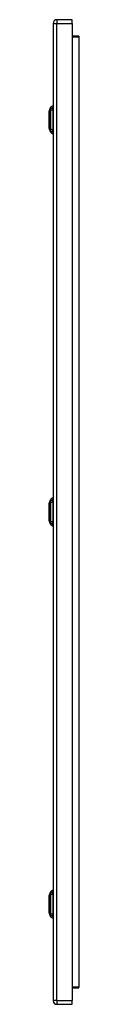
# Model space of a CAD drawing. Header units: inches. Extents: x 26 to 246, y 19 to 161.
# Tile 9 of 12: x 175.67 to 176.93, y 70.11 to 111.91. Entities that reach past the tile are written whole.
import ezdxf

# ---------------------------------------------------------------- set-up
doc = ezdxf.new("R2010")
doc.units = ezdxf.units.IN
doc.header["$MEASUREMENT"] = 0
doc.layers.add('Visible Edges(ANSI)', color=7, linetype='Continuous', lineweight=25)
doc.layers.add('Visible Tangent Edges(ANSI)', color=7, linetype='Continuous', lineweight=25)

msp = doc.modelspace()

# ---------------------------------------------------------------- linework, layer by layer
at = {"layer": 'Visible Edges(ANSI)'}
for p, q in [((175.839, 111.752), (175.839, 70.271)), ((176.639, 111.913), (176, 111.913)), ((176.639, 111.752), (176.639, 111.913)), ((176.639, 111.752), (176.639, 70.271)), ((176.928, 111.214), (176.639, 111.214)), ((175.669, 108.02), (175.731, 108.18)), ((175.823, 108.254), (175.823, 108.186)), ((175.823, 108.075), (175.823, 108.186)), ((175.823, 108.075), (175.823, 107.252)), ((175.731, 107.147), (175.669, 107.307)), ((175.823, 107.141), (175.823, 107.252)), ((175.823, 107.141), (175.823, 107.073)), ((175.823, 91.603), (175.823, 91.535)), ((175.669, 91.369), (175.731, 91.529)), ((175.823, 91.424), (175.823, 91.535)), ((175.823, 91.424), (175.823, 90.601)), ((175.731, 90.496), (175.669, 90.656)), ((175.823, 90.49), (175.823, 90.601)), ((175.823, 90.49), (175.823, 90.422)), ((175.669, 74.717), (175.731, 74.877)), ((175.823, 74.951), (175.823, 74.883)), ((175.823, 74.772), (175.823, 74.883)), ((175.823, 74.772), (175.823, 73.949)), ((175.731, 73.844), (175.669, 74.004)), ((175.823, 73.838), (175.823, 73.949)), ((175.823, 73.838), (175.823, 73.77)), ((176.639, 70.81), (176.928, 70.81)), ((176.639, 70.11), (176.639, 70.271)), ((176, 70.11), (176.639, 70.11))]:
    msp.add_line(p, q, dxfattribs=at)
at = {"layer": 'Visible Edges(ANSI)', "flags": 128}
for points in [[(175.669, 108.019), (175.669, 108.018), (175.669, 108.017), (175.669, 108.015), (175.669, 108.012), (175.669, 108.008), (175.669, 108.003), (175.669, 107.998), (175.669, 107.992), (175.669, 107.984), (175.669, 107.977), (175.668, 107.968), (175.668, 107.959), (175.668, 107.949), (175.668, 107.938), (175.668, 107.927), (175.668, 107.915), (175.668, 107.902), (175.668, 107.889), (175.668, 107.875), (175.668, 107.861), (175.668, 107.846), (175.669, 107.831), (175.669, 107.815), (175.669, 107.799), (175.669, 107.783), (175.669, 107.767), (175.669, 107.75), (175.669, 107.733), (175.669, 107.716), (175.669, 107.698), (175.669, 107.681), (175.669, 107.664), (175.669, 107.646), (175.669, 107.629), (175.669, 107.612), (175.669, 107.594), (175.669, 107.577), (175.669, 107.56), (175.669, 107.544), (175.669, 107.528), (175.669, 107.512), (175.669, 107.496), (175.668, 107.481), (175.668, 107.466), (175.668, 107.452), (175.668, 107.438), (175.668, 107.425), (175.668, 107.412), (175.668, 107.4), (175.668, 107.389), (175.668, 107.378), (175.668, 107.368), (175.668, 107.359), (175.669, 107.35), (175.669, 107.342), (175.669, 107.335), (175.669, 107.329), (175.669, 107.324), (175.669, 107.319), (175.669, 107.315), (175.669, 107.312), (175.669, 107.31), (175.669, 107.309), (175.669, 107.308)], [(175.669, 91.368), (175.669, 91.367), (175.669, 91.366), (175.669, 91.364), (175.669, 91.361), (175.669, 91.357), (175.669, 91.352), (175.669, 91.347), (175.669, 91.341), (175.669, 91.333), (175.669, 91.326), (175.668, 91.317), (175.668, 91.308), (175.668, 91.298), (175.668, 91.287), (175.668, 91.276), (175.668, 91.264), (175.668, 91.251), (175.668, 91.238), (175.668, 91.224), (175.668, 91.21), (175.668, 91.195), (175.669, 91.18), (175.669, 91.164), (175.669, 91.148), (175.669, 91.132), (175.669, 91.116), (175.669, 91.099), (175.669, 91.082), (175.669, 91.065), (175.669, 91.047), (175.669, 91.03), (175.669, 91.013), (175.669, 90.995), (175.669, 90.978), (175.669, 90.961), (175.669, 90.943), (175.669, 90.926), (175.669, 90.909), (175.669, 90.893), (175.669, 90.877), (175.669, 90.861), (175.669, 90.845), (175.668, 90.83), (175.668, 90.815), (175.668, 90.801), (175.668, 90.787), (175.668, 90.774), (175.668, 90.761), (175.668, 90.749), (175.668, 90.738), (175.668, 90.727), (175.668, 90.717), (175.668, 90.708), (175.669, 90.699), (175.669, 90.691), (175.669, 90.684), (175.669, 90.678), (175.669, 90.673), (175.669, 90.668), (175.669, 90.664), (175.669, 90.661), (175.669, 90.659), (175.669, 90.658), (175.669, 90.657)], [(175.669, 74.716), (175.669, 74.715), (175.669, 74.714), (175.669, 74.712), (175.669, 74.709), (175.669, 74.705), (175.669, 74.7), (175.669, 74.695), (175.669, 74.689), (175.669, 74.681), (175.669, 74.674), (175.668, 74.665), (175.668, 74.656), (175.668, 74.646), (175.668, 74.635), (175.668, 74.624), (175.668, 74.612), (175.668, 74.599), (175.668, 74.586), (175.668, 74.572), (175.668, 74.558), (175.668, 74.543), (175.669, 74.528), (175.669, 74.512), (175.669, 74.496), (175.669, 74.48), (175.669, 74.464), (175.669, 74.447), (175.669, 74.43), (175.669, 74.413), (175.669, 74.395), (175.669, 74.378), (175.669, 74.361), (175.669, 74.343), (175.669, 74.326), (175.669, 74.309), (175.669, 74.291), (175.669, 74.274), (175.669, 74.257), (175.669, 74.241), (175.669, 74.225), (175.669, 74.209), (175.669, 74.193), (175.668, 74.178), (175.668, 74.163), (175.668, 74.149), (175.668, 74.135), (175.668, 74.122), (175.668, 74.109), (175.668, 74.097), (175.668, 74.086), (175.668, 74.075), (175.668, 74.065), (175.668, 74.056), (175.669, 74.047), (175.669, 74.039), (175.669, 74.032), (175.669, 74.026), (175.669, 74.021), (175.669, 74.016), (175.669, 74.012), (175.669, 74.009), (175.669, 74.007), (175.669, 74.006), (175.669, 74.005)]]:
    msp.add_lwpolyline(points, dxfattribs=at)
at = {"layer": 'Visible Edges(ANSI)'}
for centre, radius, start, end in [((176, 111.752), 0.161, 90, 180), ((175.674, 108.018), 0.00492, 158.7495, 179.7912), ((175.841, 108.137), 0.118, 98.6009, 158.7495), ((175.816, 108.195), 0.0394, 53.1301, 78.463), ((175.674, 107.308), 0.00492, 180.2088, 201.2505), ((175.841, 107.19), 0.118, 201.2505, 261.3991), ((175.816, 107.132), 0.0394, 281.537, 306.8699), ((175.841, 91.486), 0.118, 98.6009, 158.7495), ((175.816, 91.544), 0.0394, 53.1301, 78.463), ((175.674, 91.367), 0.00492, 158.7495, 179.7912), ((175.674, 90.657), 0.00492, 180.2088, 201.2505), ((175.841, 90.539), 0.118, 201.2505, 261.3991), ((175.816, 90.481), 0.0394, 281.537, 306.8699), ((175.841, 74.834), 0.118, 98.6009, 158.7495), ((175.816, 74.892), 0.0394, 53.1301, 78.463), ((175.674, 74.715), 0.00492, 158.7495, 179.7912), ((175.674, 74.005), 0.00492, 180.2088, 201.2505), ((175.841, 73.887), 0.118, 201.2505, 261.3991), ((175.816, 73.829), 0.0394, 281.537, 306.8699), ((176, 70.271), 0.161, 180, 270)]:
    msp.add_arc(centre, radius, start, end, dxfattribs=at)
at = {"layer": 'Visible Tangent Edges(ANSI)'}
for p, q in [((175.839, 111.752), (176, 111.752)), ((176, 111.913), (176, 111.752)), ((176, 70.271), (176, 111.752)), ((176, 111.752), (176.639, 111.752)), ((176.928, 111.214), (176.928, 111.183)), ((176.639, 111.183), (176.928, 111.183)), ((176.928, 111.183), (176.928, 70.841)), ((175.669, 107.663), (175.669, 107.663)), ((175.731, 107.663), (175.669, 107.663)), ((175.669, 91.012), (175.669, 91.012)), ((175.731, 91.012), (175.669, 91.012)), ((175.669, 74.36), (175.669, 74.36)), ((175.731, 74.36), (175.669, 74.36)), ((176.928, 70.841), (176.639, 70.841)), ((176.928, 70.81), (176.928, 70.841)), ((176, 70.271), (175.839, 70.271)), ((176, 70.271), (176, 70.11)), ((176, 70.271), (176.639, 70.271))]:
    msp.add_line(p, q, dxfattribs=at)
at = {"layer": 'Visible Tangent Edges(ANSI)', "flags": 128}
for points in [[(175.669, 107.938), (175.669, 107.944), (175.669, 107.951), (175.669, 107.957), (175.669, 107.962), (175.669, 107.968), (175.669, 107.973), (175.669, 107.978), (175.669, 107.983), (175.669, 107.987), (175.669, 107.991), (175.669, 107.995), (175.669, 107.999), (175.669, 108.002), (175.669, 108.005), (175.669, 108.008), (175.669, 108.011), (175.669, 108.013), (175.669, 108.015), (175.669, 108.017), (175.669, 108.018), (175.669, 108.019), (175.669, 108.02), (175.669, 108.02), (175.669, 108.02)], [(175.669, 107.891), (175.669, 107.893), (175.669, 107.895), (175.669, 107.897), (175.669, 107.899), (175.669, 107.901), (175.669, 107.904), (175.669, 107.906), (175.669, 107.908), (175.669, 107.91), (175.669, 107.912), (175.669, 107.914), (175.669, 107.916), (175.669, 107.918), (175.669, 107.919), (175.669, 107.921), (175.669, 107.923), (175.669, 107.925), (175.669, 107.927), (175.669, 107.929), (175.669, 107.931), (175.669, 107.933), (175.669, 107.934), (175.669, 107.936), (175.669, 107.938)], [(175.669, 107.663), (175.669, 107.674), (175.669, 107.684), (175.669, 107.694), (175.669, 107.704), (175.669, 107.715), (175.669, 107.725), (175.669, 107.735), (175.669, 107.745), (175.669, 107.755), (175.669, 107.765), (175.669, 107.775), (175.669, 107.784), (175.669, 107.794), (175.669, 107.804), (175.669, 107.813), (175.669, 107.822), (175.669, 107.831), (175.669, 107.84), (175.669, 107.849), (175.669, 107.858), (175.669, 107.866), (175.669, 107.875), (175.669, 107.883), (175.669, 107.891)], [(175.731, 108.18), (175.731, 108.18), (175.731, 108.179), (175.731, 108.179), (175.731, 108.178), (175.731, 108.177), (175.731, 108.175), (175.731, 108.173), (175.731, 108.171), (175.731, 108.169), (175.731, 108.166), (175.731, 108.164), (175.73, 108.161), (175.73, 108.157), (175.73, 108.154), (175.73, 108.15), (175.73, 108.146), (175.73, 108.142), (175.73, 108.137), (175.73, 108.133), (175.73, 108.128), (175.73, 108.122), (175.73, 108.117), (175.73, 108.112), (175.73, 108.103)], [(175.73, 108.103), (175.73, 108.103), (175.73, 108.102), (175.73, 108.101), (175.73, 108.101), (175.73, 108.1), (175.73, 108.099), (175.73, 108.098), (175.73, 108.097), (175.73, 108.097), (175.73, 108.096), (175.73, 108.095), (175.73, 108.094), (175.73, 108.093), (175.73, 108.092), (175.73, 108.091), (175.73, 108.09), (175.73, 108.089), (175.73, 108.088), (175.73, 108.087), (175.73, 108.086), (175.73, 108.085), (175.73, 108.084), (175.73, 108.083), (175.73, 108.082)], [(175.73, 108.082), (175.73, 108.081), (175.73, 108.08), (175.73, 108.079), (175.73, 108.078), (175.73, 108.077), (175.73, 108.075), (175.73, 108.074), (175.73, 108.073), (175.73, 108.072), (175.73, 108.071), (175.73, 108.069), (175.73, 108.068), (175.73, 108.067), (175.73, 108.065), (175.73, 108.064), (175.73, 108.063), (175.73, 108.062), (175.73, 108.06), (175.73, 108.059), (175.73, 108.058), (175.73, 108.056), (175.73, 108.055), (175.73, 108.053), (175.73, 108.052)], [(175.73, 108.052), (175.73, 108.034), (175.73, 108.018), (175.73, 108.003), (175.73, 107.987), (175.73, 107.972), (175.73, 107.956), (175.73, 107.94), (175.73, 107.924), (175.73, 107.908), (175.73, 107.892), (175.73, 107.876), (175.73, 107.86), (175.731, 107.844), (175.731, 107.828), (175.731, 107.811), (175.731, 107.795), (175.731, 107.779), (175.731, 107.762), (175.731, 107.746), (175.731, 107.729), (175.731, 107.713), (175.731, 107.696), (175.731, 107.68), (175.731, 107.663)], [(175.669, 107.436), (175.669, 107.444), (175.669, 107.452), (175.669, 107.46), (175.669, 107.469), (175.669, 107.478), (175.669, 107.487), (175.669, 107.496), (175.669, 107.505), (175.669, 107.514), (175.669, 107.523), (175.669, 107.533), (175.669, 107.542), (175.669, 107.552), (175.669, 107.562), (175.669, 107.572), (175.669, 107.582), (175.669, 107.592), (175.669, 107.602), (175.669, 107.612), (175.669, 107.622), (175.669, 107.633), (175.669, 107.643), (175.669, 107.653), (175.669, 107.663)], [(175.669, 107.389), (175.669, 107.391), (175.669, 107.392), (175.669, 107.394), (175.669, 107.396), (175.669, 107.398), (175.669, 107.4), (175.669, 107.402), (175.669, 107.403), (175.669, 107.405), (175.669, 107.407), (175.669, 107.409), (175.669, 107.411), (175.669, 107.413), (175.669, 107.415), (175.669, 107.417), (175.669, 107.419), (175.669, 107.421), (175.669, 107.423), (175.669, 107.425), (175.669, 107.427), (175.669, 107.429), (175.669, 107.432), (175.669, 107.434), (175.669, 107.436)], [(175.731, 107.663), (175.731, 107.647), (175.731, 107.63), (175.731, 107.614), (175.731, 107.597), (175.731, 107.581), (175.731, 107.564), (175.731, 107.548), (175.731, 107.532), (175.731, 107.515), (175.731, 107.499), (175.731, 107.483), (175.73, 107.467), (175.73, 107.45), (175.73, 107.434), (175.73, 107.418), (175.73, 107.402), (175.73, 107.387), (175.73, 107.371), (175.73, 107.355), (175.73, 107.339), (175.73, 107.324), (175.73, 107.308), (175.73, 107.293), (175.73, 107.275)], [(175.669, 107.307), (175.669, 107.307), (175.669, 107.307), (175.669, 107.308), (175.669, 107.309), (175.669, 107.31), (175.669, 107.312), (175.669, 107.314), (175.669, 107.316), (175.669, 107.319), (175.669, 107.321), (175.669, 107.324), (175.669, 107.328), (175.669, 107.331), (175.669, 107.335), (175.669, 107.34), (175.669, 107.344), (175.669, 107.349), (175.669, 107.354), (175.669, 107.359), (175.669, 107.364), (175.669, 107.37), (175.669, 107.376), (175.669, 107.382), (175.669, 107.389)], [(175.73, 107.275), (175.73, 107.272), (175.73, 107.269), (175.73, 107.267), (175.73, 107.264), (175.73, 107.261), (175.73, 107.259), (175.73, 107.256), (175.73, 107.254), (175.73, 107.251), (175.73, 107.249), (175.73, 107.247), (175.73, 107.245), (175.73, 107.243), (175.73, 107.24), (175.73, 107.238), (175.73, 107.236), (175.73, 107.235), (175.73, 107.233), (175.73, 107.231), (175.73, 107.229), (175.73, 107.228), (175.73, 107.226), (175.73, 107.225), (175.73, 107.223)], [(175.73, 107.223), (175.73, 107.215), (175.73, 107.21), (175.73, 107.204), (175.73, 107.199), (175.73, 107.194), (175.73, 107.19), (175.73, 107.185), (175.73, 107.181), (175.73, 107.177), (175.73, 107.173), (175.73, 107.169), (175.73, 107.166), (175.731, 107.163), (175.731, 107.16), (175.731, 107.158), (175.731, 107.155), (175.731, 107.153), (175.731, 107.152), (175.731, 107.15), (175.731, 107.149), (175.731, 107.148), (175.731, 107.147), (175.731, 107.147), (175.731, 107.147)], [(175.669, 91.287), (175.669, 91.293), (175.669, 91.3), (175.669, 91.306), (175.669, 91.311), (175.669, 91.317), (175.669, 91.322), (175.669, 91.327), (175.669, 91.332), (175.669, 91.336), (175.669, 91.34), (175.669, 91.344), (175.669, 91.348), (175.669, 91.351), (175.669, 91.354), (175.669, 91.357), (175.669, 91.36), (175.669, 91.362), (175.669, 91.364), (175.669, 91.366), (175.669, 91.367), (175.669, 91.368), (175.669, 91.369), (175.669, 91.369), (175.669, 91.369)], [(175.669, 91.24), (175.669, 91.242), (175.669, 91.244), (175.669, 91.246), (175.669, 91.248), (175.669, 91.25), (175.669, 91.253), (175.669, 91.255), (175.669, 91.257), (175.669, 91.259), (175.669, 91.261), (175.669, 91.263), (175.669, 91.265), (175.669, 91.267), (175.669, 91.268), (175.669, 91.27), (175.669, 91.272), (175.669, 91.274), (175.669, 91.276), (175.669, 91.278), (175.669, 91.28), (175.669, 91.282), (175.669, 91.283), (175.669, 91.285), (175.669, 91.287)], [(175.669, 91.012), (175.669, 91.023), (175.669, 91.033), (175.669, 91.043), (175.669, 91.053), (175.669, 91.064), (175.669, 91.074), (175.669, 91.084), (175.669, 91.094), (175.669, 91.104), (175.669, 91.114), (175.669, 91.124), (175.669, 91.133), (175.669, 91.143), (175.669, 91.153), (175.669, 91.162), (175.669, 91.171), (175.669, 91.18), (175.669, 91.189), (175.669, 91.198), (175.669, 91.207), (175.669, 91.215), (175.669, 91.224), (175.669, 91.232), (175.669, 91.24)], [(175.731, 91.529), (175.731, 91.529), (175.731, 91.528), (175.731, 91.528), (175.731, 91.527), (175.731, 91.526), (175.731, 91.524), (175.731, 91.522), (175.731, 91.52), (175.731, 91.518), (175.731, 91.515), (175.731, 91.513), (175.73, 91.51), (175.73, 91.506), (175.73, 91.503), (175.73, 91.499), (175.73, 91.495), (175.73, 91.491), (175.73, 91.486), (175.73, 91.482), (175.73, 91.477), (175.73, 91.471), (175.73, 91.466), (175.73, 91.461), (175.73, 91.452)], [(175.73, 91.452), (175.73, 91.452), (175.73, 91.451), (175.73, 91.45), (175.73, 91.45), (175.73, 91.449), (175.73, 91.448), (175.73, 91.447), (175.73, 91.446), (175.73, 91.446), (175.73, 91.445), (175.73, 91.444), (175.73, 91.443), (175.73, 91.442), (175.73, 91.441), (175.73, 91.44), (175.73, 91.439), (175.73, 91.438), (175.73, 91.437), (175.73, 91.436), (175.73, 91.435), (175.73, 91.434), (175.73, 91.433), (175.73, 91.432), (175.73, 91.431)], [(175.73, 91.431), (175.73, 91.43), (175.73, 91.429), (175.73, 91.428), (175.73, 91.427), (175.73, 91.426), (175.73, 91.424), (175.73, 91.423), (175.73, 91.422), (175.73, 91.421), (175.73, 91.42), (175.73, 91.418), (175.73, 91.417), (175.73, 91.416), (175.73, 91.414), (175.73, 91.413), (175.73, 91.412), (175.73, 91.411), (175.73, 91.409), (175.73, 91.408), (175.73, 91.407), (175.73, 91.405), (175.73, 91.404), (175.73, 91.402), (175.73, 91.401)], [(175.73, 91.401), (175.73, 91.383), (175.73, 91.367), (175.73, 91.352), (175.73, 91.336), (175.73, 91.321), (175.73, 91.305), (175.73, 91.289), (175.73, 91.273), (175.73, 91.257), (175.73, 91.241), (175.73, 91.225), (175.73, 91.209), (175.731, 91.193), (175.731, 91.177), (175.731, 91.16), (175.731, 91.144), (175.731, 91.128), (175.731, 91.111), (175.731, 91.095), (175.731, 91.078), (175.731, 91.062), (175.731, 91.045), (175.731, 91.029), (175.731, 91.012)], [(175.669, 90.785), (175.669, 90.793), (175.669, 90.801), (175.669, 90.809), (175.669, 90.818), (175.669, 90.827), (175.669, 90.836), (175.669, 90.845), (175.669, 90.854), (175.669, 90.863), (175.669, 90.872), (175.669, 90.882), (175.669, 90.891), (175.669, 90.901), (175.669, 90.911), (175.669, 90.921), (175.669, 90.931), (175.669, 90.941), (175.669, 90.951), (175.669, 90.961), (175.669, 90.971), (175.669, 90.982), (175.669, 90.992), (175.669, 91.002), (175.669, 91.012)], [(175.669, 90.738), (175.669, 90.74), (175.669, 90.741), (175.669, 90.743), (175.669, 90.745), (175.669, 90.747), (175.669, 90.749), (175.669, 90.751), (175.669, 90.752), (175.669, 90.754), (175.669, 90.756), (175.669, 90.758), (175.669, 90.76), (175.669, 90.762), (175.669, 90.764), (175.669, 90.766), (175.669, 90.768), (175.669, 90.77), (175.669, 90.772), (175.669, 90.774), (175.669, 90.776), (175.669, 90.778), (175.669, 90.781), (175.669, 90.783), (175.669, 90.785)], [(175.669, 90.656), (175.669, 90.656), (175.669, 90.656), (175.669, 90.657), (175.669, 90.658), (175.669, 90.659), (175.669, 90.661), (175.669, 90.663), (175.669, 90.665), (175.669, 90.668), (175.669, 90.67), (175.669, 90.673), (175.669, 90.677), (175.669, 90.68), (175.669, 90.684), (175.669, 90.689), (175.669, 90.693), (175.669, 90.698), (175.669, 90.703), (175.669, 90.708), (175.669, 90.713), (175.669, 90.719), (175.669, 90.725), (175.669, 90.731), (175.669, 90.738)], [(175.731, 91.012), (175.731, 90.996), (175.731, 90.979), (175.731, 90.963), (175.731, 90.946), (175.731, 90.93), (175.731, 90.913), (175.731, 90.897), (175.731, 90.881), (175.731, 90.864), (175.731, 90.848), (175.731, 90.832), (175.73, 90.816), (175.73, 90.799), (175.73, 90.783), (175.73, 90.767), (175.73, 90.751), (175.73, 90.736), (175.73, 90.72), (175.73, 90.704), (175.73, 90.688), (175.73, 90.673), (175.73, 90.657), (175.73, 90.642), (175.73, 90.624)], [(175.73, 90.624), (175.73, 90.621), (175.73, 90.618), (175.73, 90.616), (175.73, 90.613), (175.73, 90.61), (175.73, 90.608), (175.73, 90.605), (175.73, 90.603), (175.73, 90.6), (175.73, 90.598), (175.73, 90.596), (175.73, 90.594), (175.73, 90.592), (175.73, 90.589), (175.73, 90.587), (175.73, 90.585), (175.73, 90.584), (175.73, 90.582), (175.73, 90.58), (175.73, 90.578), (175.73, 90.577), (175.73, 90.575), (175.73, 90.574), (175.73, 90.572)], [(175.73, 90.572), (175.73, 90.564), (175.73, 90.559), (175.73, 90.553), (175.73, 90.548), (175.73, 90.543), (175.73, 90.539), (175.73, 90.534), (175.73, 90.53), (175.73, 90.526), (175.73, 90.522), (175.73, 90.518), (175.73, 90.515), (175.731, 90.512), (175.731, 90.509), (175.731, 90.507), (175.731, 90.504), (175.731, 90.502), (175.731, 90.501), (175.731, 90.499), (175.731, 90.498), (175.731, 90.497), (175.731, 90.496), (175.731, 90.496), (175.731, 90.496)], [(175.731, 74.877), (175.731, 74.877), (175.731, 74.876), (175.731, 74.876), (175.731, 74.875), (175.731, 74.874), (175.731, 74.872), (175.731, 74.87), (175.731, 74.868), (175.731, 74.866), (175.731, 74.863), (175.731, 74.861), (175.73, 74.858), (175.73, 74.854), (175.73, 74.851), (175.73, 74.847), (175.73, 74.843), (175.73, 74.839), (175.73, 74.834), (175.73, 74.83), (175.73, 74.825), (175.73, 74.819), (175.73, 74.814), (175.73, 74.809), (175.73, 74.8)], [(175.669, 74.635), (175.669, 74.641), (175.669, 74.648), (175.669, 74.654), (175.669, 74.659), (175.669, 74.665), (175.669, 74.67), (175.669, 74.675), (175.669, 74.68), (175.669, 74.684), (175.669, 74.688), (175.669, 74.692), (175.669, 74.696), (175.669, 74.699), (175.669, 74.702), (175.669, 74.705), (175.669, 74.708), (175.669, 74.71), (175.669, 74.712), (175.669, 74.714), (175.669, 74.715), (175.669, 74.716), (175.669, 74.717), (175.669, 74.717), (175.669, 74.717)], [(175.669, 74.588), (175.669, 74.59), (175.669, 74.592), (175.669, 74.594), (175.669, 74.596), (175.669, 74.598), (175.669, 74.601), (175.669, 74.603), (175.669, 74.605), (175.669, 74.607), (175.669, 74.609), (175.669, 74.611), (175.669, 74.613), (175.669, 74.615), (175.669, 74.616), (175.669, 74.618), (175.669, 74.62), (175.669, 74.622), (175.669, 74.624), (175.669, 74.626), (175.669, 74.628), (175.669, 74.63), (175.669, 74.631), (175.669, 74.633), (175.669, 74.635)], [(175.669, 74.36), (175.669, 74.371), (175.669, 74.381), (175.669, 74.391), (175.669, 74.401), (175.669, 74.412), (175.669, 74.422), (175.669, 74.432), (175.669, 74.442), (175.669, 74.452), (175.669, 74.462), (175.669, 74.472), (175.669, 74.481), (175.669, 74.491), (175.669, 74.501), (175.669, 74.51), (175.669, 74.519), (175.669, 74.528), (175.669, 74.537), (175.669, 74.546), (175.669, 74.555), (175.669, 74.563), (175.669, 74.572), (175.669, 74.58), (175.669, 74.588)], [(175.73, 74.8), (175.73, 74.8), (175.73, 74.799), (175.73, 74.798), (175.73, 74.798), (175.73, 74.797), (175.73, 74.796), (175.73, 74.795), (175.73, 74.794), (175.73, 74.794), (175.73, 74.793), (175.73, 74.792), (175.73, 74.791), (175.73, 74.79), (175.73, 74.789), (175.73, 74.788), (175.73, 74.787), (175.73, 74.786), (175.73, 74.785), (175.73, 74.784), (175.73, 74.783), (175.73, 74.782), (175.73, 74.781), (175.73, 74.78), (175.73, 74.779)], [(175.73, 74.779), (175.73, 74.778), (175.73, 74.777), (175.73, 74.776), (175.73, 74.775), (175.73, 74.774), (175.73, 74.772), (175.73, 74.771), (175.73, 74.77), (175.73, 74.769), (175.73, 74.768), (175.73, 74.766), (175.73, 74.765), (175.73, 74.764), (175.73, 74.762), (175.73, 74.761), (175.73, 74.76), (175.73, 74.759), (175.73, 74.757), (175.73, 74.756), (175.73, 74.755), (175.73, 74.753), (175.73, 74.752), (175.73, 74.75), (175.73, 74.749)], [(175.73, 74.749), (175.73, 74.731), (175.73, 74.715), (175.73, 74.7), (175.73, 74.684), (175.73, 74.669), (175.73, 74.653), (175.73, 74.637), (175.73, 74.621), (175.73, 74.605), (175.73, 74.589), (175.73, 74.573), (175.73, 74.557), (175.731, 74.541), (175.731, 74.525), (175.731, 74.508), (175.731, 74.492), (175.731, 74.476), (175.731, 74.459), (175.731, 74.443), (175.731, 74.426), (175.731, 74.41), (175.731, 74.393), (175.731, 74.377), (175.731, 74.36)], [(175.669, 74.133), (175.669, 74.141), (175.669, 74.149), (175.669, 74.157), (175.669, 74.166), (175.669, 74.175), (175.669, 74.184), (175.669, 74.193), (175.669, 74.202), (175.669, 74.211), (175.669, 74.22), (175.669, 74.23), (175.669, 74.239), (175.669, 74.249), (175.669, 74.259), (175.669, 74.269), (175.669, 74.279), (175.669, 74.289), (175.669, 74.299), (175.669, 74.309), (175.669, 74.319), (175.669, 74.33), (175.669, 74.34), (175.669, 74.35), (175.669, 74.36)], [(175.669, 74.086), (175.669, 74.088), (175.669, 74.089), (175.669, 74.091), (175.669, 74.093), (175.669, 74.095), (175.669, 74.097), (175.669, 74.099), (175.669, 74.1), (175.669, 74.102), (175.669, 74.104), (175.669, 74.106), (175.669, 74.108), (175.669, 74.11), (175.669, 74.112), (175.669, 74.114), (175.669, 74.116), (175.669, 74.118), (175.669, 74.12), (175.669, 74.122), (175.669, 74.124), (175.669, 74.126), (175.669, 74.129), (175.669, 74.131), (175.669, 74.133)], [(175.669, 74.004), (175.669, 74.004), (175.669, 74.004), (175.669, 74.005), (175.669, 74.006), (175.669, 74.007), (175.669, 74.009), (175.669, 74.011), (175.669, 74.013), (175.669, 74.016), (175.669, 74.018), (175.669, 74.021), (175.669, 74.025), (175.669, 74.028), (175.669, 74.032), (175.669, 74.037), (175.669, 74.041), (175.669, 74.046), (175.669, 74.051), (175.669, 74.056), (175.669, 74.061), (175.669, 74.067), (175.669, 74.073), (175.669, 74.079), (175.669, 74.086)], [(175.731, 74.36), (175.731, 74.344), (175.731, 74.327), (175.731, 74.311), (175.731, 74.294), (175.731, 74.278), (175.731, 74.261), (175.731, 74.245), (175.731, 74.229), (175.731, 74.212), (175.731, 74.196), (175.731, 74.18), (175.73, 74.164), (175.73, 74.147), (175.73, 74.131), (175.73, 74.115), (175.73, 74.099), (175.73, 74.084), (175.73, 74.068), (175.73, 74.052), (175.73, 74.036), (175.73, 74.021), (175.73, 74.005), (175.73, 73.99), (175.73, 73.972)], [(175.73, 73.972), (175.73, 73.969), (175.73, 73.966), (175.73, 73.964), (175.73, 73.961), (175.73, 73.958), (175.73, 73.956), (175.73, 73.953), (175.73, 73.951), (175.73, 73.948), (175.73, 73.946), (175.73, 73.944), (175.73, 73.942), (175.73, 73.94), (175.73, 73.937), (175.73, 73.935), (175.73, 73.933), (175.73, 73.932), (175.73, 73.93), (175.73, 73.928), (175.73, 73.926), (175.73, 73.925), (175.73, 73.923), (175.73, 73.922), (175.73, 73.92)], [(175.73, 73.92), (175.73, 73.912), (175.73, 73.907), (175.73, 73.901), (175.73, 73.896), (175.73, 73.891), (175.73, 73.887), (175.73, 73.882), (175.73, 73.878), (175.73, 73.874), (175.73, 73.87), (175.73, 73.866), (175.73, 73.863), (175.731, 73.86), (175.731, 73.857), (175.731, 73.855), (175.731, 73.852), (175.731, 73.85), (175.731, 73.849), (175.731, 73.847), (175.731, 73.846), (175.731, 73.845), (175.731, 73.844), (175.731, 73.844), (175.731, 73.844)]]:
    msp.add_lwpolyline(points, dxfattribs=at)
at = {"layer": 'Visible Tangent Edges(ANSI)'}
for centre, major_axis, ratio, start_param, end_param in [((175.843, 108.076), (-0.117, -0.016), 0.948273, 4.754759, 5.892029), ((175.843, 108.038), (-0.118, 0.005), 0.314585, 4.896593, 6.033863), ((175.843, 107.289), (-0.118, -0.005), 0.314585, 0.249322, 1.386592), ((175.843, 107.251), (-0.117, 0.016), 0.948273, 0.391156, 1.528426), ((175.843, 91.425), (-0.117, -0.016), 0.948273, 4.754759, 5.892029), ((175.843, 91.387), (-0.118, 0.005), 0.314585, 4.896593, 6.033863), ((175.843, 90.638), (-0.118, -0.005), 0.314585, 0.249322, 1.386592), ((175.843, 90.6), (-0.117, 0.016), 0.948273, 0.391156, 1.528426), ((175.843, 74.773), (-0.117, -0.016), 0.948273, 4.754759, 5.892029), ((175.843, 74.735), (-0.118, 0.005), 0.314585, 4.896593, 6.033863), ((175.843, 73.986), (-0.118, -0.005), 0.314585, 0.249322, 1.386592), ((175.843, 73.948), (-0.117, 0.016), 0.948273, 0.391156, 1.528426)]:
    msp.add_ellipse(centre, major_axis=major_axis, ratio=ratio, start_param=start_param, end_param=end_param, dxfattribs=at)

doc.saveas('drawing.dxf')
